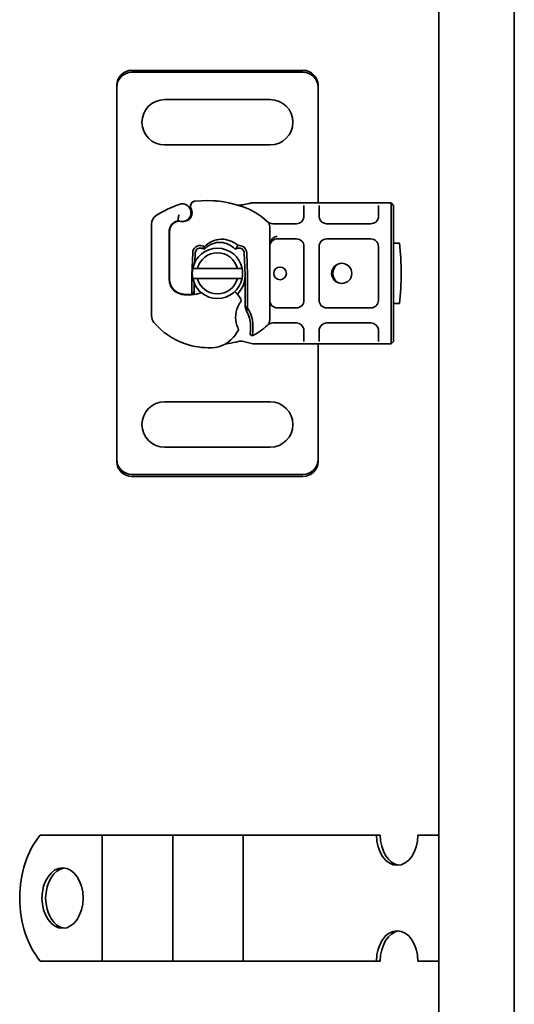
# Model space of a CAD drawing. Header units: millimetres. Extents: x -300186 to 535164, y -28581 to 763383.
# Tile 172 of 256: x 4657 to 4756, y 136233 to 136429. Entities that reach past the tile are written whole.
import ezdxf

# ---------------------------------------------------------------- set-up
doc = ezdxf.new("R2010")
doc.units = ezdxf.units.MM
doc.header["$LTSCALE"] = 10
doc.layers.add('Visible (ISO)', color=7, linetype='Continuous', lineweight=35)

msp = doc.modelspace()

# ---------------------------------------------------------------- linework, layer by layer
at = {"layer": 'Visible (ISO)'}
for p, q in [((4740.571, 135354.339, 159.59), (4740.571, 137714.339, 159.59)), ((4755.571, 137714.339, 159.59), (4755.571, 135354.339, 159.59)), ((4679.571, 136418.639, 159.59), (4713.571, 136418.639, 159.59)), ((4713.571, 136418.257, 159.59), (4679.571, 136418.257, 159.59)), ((4676.571, 136415.694, 159.59), (4676.571, 136415.312, 159.59)), ((4716.571, 136415.694, 159.59), (4716.571, 136415.312, 159.59)), ((4676.571, 136415.312, 159.59), (4676.571, 136414.173, 159.59)), ((4676.571, 136414.173, 159.59), (4676.571, 136413.339, 159.59)), ((4716.571, 136414.173, 159.59), (4716.571, 136415.312, 159.59)), ((4716.571, 136413.339, 159.59), (4716.571, 136414.173, 159.59)), ((4676.571, 136413.339, 159.59), (4676.571, 136343.339, 159.59)), ((4686.071, 136412.839, 159.59), (4707.071, 136412.839, 159.59)), ((4716.571, 136392.339, 159.59), (4716.571, 136413.339, 159.59)), ((4707.071, 136403.839, 159.59), (4686.071, 136403.839, 159.59)), ((4704.637, 136392.339, 159.59), (4703.672, 136392.339, 159.59)), ((4712.271, 136392.339, 159.59), (4704.637, 136392.339, 159.59)), ((4714.271, 136392.339, 159.59), (4712.271, 136392.339, 159.59)), ((4716.271, 136392.339, 159.59), (4714.271, 136392.339, 159.59)), ((4718.271, 136392.339, 159.59), (4716.271, 136392.339, 159.59)), ((4727.071, 136392.339, 159.59), (4718.271, 136392.339, 159.59)), ((4729.071, 136392.339, 159.59), (4727.071, 136392.339, 159.59)), ((4731.071, 136392.339, 159.59), (4729.071, 136392.339, 159.59)), ((4731.571, 136391.839, 159.59), (4731.071, 136392.339, 159.59)), ((4731.071, 136389.339, 159.59), (4731.071, 136392.339, 159.59)), ((4713.771, 136389.687, 159.59), (4713.771, 136391.839, 159.59)), ((4716.771, 136391.839, 159.59), (4716.771, 136389.687, 159.59)), ((4728.571, 136389.687, 159.59), (4728.571, 136391.839, 159.59)), ((4731.571, 136391.839, 159.59), (4731.571, 136389.339, 159.59)), ((4683.471, 136388.128, 159.59), (4683.471, 136369.902, 159.59)), ((4688.702, 136388.702, 159.59), (4688.249, 136388.498, 159.59)), ((4690.635, 136388.852, 159.59), (4690.18, 136388.698, 159.59)), ((4708.468, 136388.187, 159.59), (4707.576, 136388.187, 159.59)), ((4712.271, 136388.187, 159.59), (4708.468, 136388.187, 159.59)), ((4716.571, 136389.743, 159.59), (4716.571, 136389.743, 159.59)), ((4727.071, 136388.187, 159.59), (4718.271, 136388.187, 159.59)), ((4731.071, 136389.339, 159.59), (4731.071, 136367.339, 159.59)), ((4731.571, 136367.339, 159.59), (4731.571, 136389.339, 159.59)), ((4686.971, 136377.139, 159.59), (4686.971, 136386.675, 159.59)), ((4687.071, 136386.675, 159.59), (4687.071, 136377.139, 159.59)), ((4706.971, 136369.127, 159.59), (4706.971, 136387.55, 159.59)), ((4708.471, 136385.187, 159.59), (4712.271, 136385.187, 159.59)), ((4718.271, 136385.187, 159.59), (4727.071, 136385.187, 159.59)), ((4732.771, 136384.339, 159.59), (4731.571, 136384.339, 159.59)), ((4691.651, 136382.435, 159.59), (4691.476, 136378.061, 159.59)), ((4692.075, 136380.525, 159.59), (4692.15, 136382.415, 159.59)), ((4701.892, 136382.415, 159.59), (4702.067, 136378.041, 159.59)), ((4702.567, 136378.061, 159.59), (4702.392, 136382.435, 159.59)), ((4713.771, 136383.687, 159.59), (4713.771, 136372.99, 159.59)), ((4716.771, 136372.99, 159.59), (4716.771, 136383.687, 159.59)), ((4728.571, 136383.687, 159.59), (4728.571, 136372.99, 159.59)), ((4692.616, 136379.339, 159.59), (4700.527, 136379.339, 159.59)), ((4687.071, 136377.139, 159.59), (4687.071, 136376.371, 159.59)), ((4691.471, 136377.839, 159.59), (4691.471, 136375.274, 159.59)), ((4691.971, 136375.274, 159.59), (4691.971, 136376.379, 159.59)), ((4700.527, 136377.339, 159.59), (4692.616, 136377.339, 159.59)), ((4702.071, 136377.839, 159.59), (4702.071, 136371.771, 159.59)), ((4702.571, 136371.423, 159.59), (4702.571, 136377.839, 159.59)), ((4691.471, 136375.274, 159.59), (4691.471, 136375.205, 159.59)), ((4691.971, 136374.761, 159.59), (4691.475, 136374.201, 159.59)), ((4691.971, 136375.274, 159.59), (4691.971, 136375.239, 159.59)), ((4691.971, 136374.761, 159.59), (4691.971, 136375.239, 159.59)), ((4691.971, 136374.159, 159.59), (4691.971, 136374.761, 159.59)), ((4702.071, 136371.771, 159.59), (4702.571, 136371.423, 159.59)), ((4702.337, 136370.848, 159.59), (4702.071, 136371.771, 159.59)), ((4712.271, 136371.49, 159.59), (4708.471, 136371.49, 159.59)), ((4727.071, 136371.49, 159.59), (4718.271, 136371.49, 159.59)), ((4731.571, 136372.339, 159.59), (4732.771, 136372.339, 159.59)), ((4707.576, 136368.49, 159.59), (4708.468, 136368.49, 159.59)), ((4708.468, 136368.49, 159.59), (4712.271, 136368.49, 159.59)), ((4718.271, 136368.49, 159.59), (4727.071, 136368.49, 159.59)), ((4713.771, 136364.839, 159.59), (4713.771, 136366.99, 159.59)), ((4716.571, 136366.934, 159.59), (4716.571, 136366.934, 159.59)), ((4716.771, 136366.99, 159.59), (4716.771, 136364.839, 159.59)), ((4728.571, 136364.839, 159.59), (4728.571, 136366.99, 159.59)), ((4731.071, 136364.339, 159.59), (4731.071, 136367.339, 159.59)), ((4731.571, 136367.339, 159.59), (4731.571, 136364.839, 159.59)), ((4701.743, 136364.833, 159.59), (4703.332, 136364.407, 159.59)), ((4703.072, 136366.185, 159.59), (4703.465, 136365.91, 159.59)), ((4731.071, 136364.339, 159.59), (4731.571, 136364.839, 159.59)), ((4703.85, 136364.339, 159.59), (4704.637, 136364.339, 159.59)), ((4704.637, 136364.339, 159.59), (4712.271, 136364.339, 159.59)), ((4712.271, 136364.339, 159.59), (4714.271, 136364.339, 159.59)), ((4714.271, 136364.339, 159.59), (4716.271, 136364.339, 159.59)), ((4716.271, 136364.339, 159.59), (4718.271, 136364.339, 159.59)), ((4716.571, 136343.339, 159.59), (4716.571, 136364.339, 159.59)), ((4718.271, 136364.339, 159.59), (4727.071, 136364.339, 159.59)), ((4727.071, 136364.339, 159.59), (4729.071, 136364.339, 159.59)), ((4729.071, 136364.339, 159.59), (4731.071, 136364.339, 159.59)), ((4686.071, 136352.839, 159.59), (4707.071, 136352.839, 159.59)), ((4676.571, 136343.339, 159.59), (4676.571, 136342.505, 159.59)), ((4707.071, 136343.839, 159.59), (4686.071, 136343.839, 159.59)), ((4716.571, 136342.505, 159.59), (4716.571, 136343.339, 159.59)), ((4676.571, 136342.505, 159.59), (4676.571, 136341.365, 159.59)), ((4676.571, 136340.984, 159.59), (4676.571, 136341.365, 159.59)), ((4716.571, 136341.365, 159.59), (4716.571, 136342.505, 159.59)), ((4716.571, 136340.984, 159.59), (4716.571, 136341.365, 159.59)), ((4679.571, 136338.42, 159.59), (4713.571, 136338.42, 159.59)), ((4713.571, 136338.039, 159.59), (4679.571, 136338.039, 159.59)), ((4661.37, 136266.839, 159.59), (4672.615, 136266.839, 159.59)), ((4672.615, 136266.839, 159.59), (4673.695, 136266.839, 159.59)), ((4679.968, 136266.839, 159.59), (4673.695, 136266.839, 159.59)), ((4673.695, 136266.839, 159.59), (4673.695, 136241.839, 159.59)), ((4679.968, 136266.839, 159.59), (4683.466, 136266.839, 159.59)), ((4683.466, 136266.839, 159.59), (4687.68, 136266.839, 159.59)), ((4693.953, 136266.839, 159.59), (4687.68, 136266.839, 159.59)), ((4687.68, 136266.839, 159.59), (4687.68, 136241.839, 159.59)), ((4693.953, 136266.839, 159.59), (4697.451, 136266.839, 159.59)), ((4697.451, 136266.839, 159.59), (4701.665, 136266.839, 159.59)), ((4707.938, 136266.839, 159.59), (4701.665, 136266.839, 159.59)), ((4701.665, 136266.839, 159.59), (4701.665, 136241.839, 159.59)), ((4707.938, 136266.839, 159.59), (4711.436, 136266.839, 159.59)), ((4711.436, 136266.839, 159.59), (4714.57, 136266.839, 159.59)), ((4714.57, 136266.839, 159.59), (4728.197, 136266.839, 159.59)), ((4728.197, 136266.839, 159.59), (4728.929, 136266.839, 159.59)), ((4736.381, 136266.839, 159.59), (4740.571, 136266.839, 159.59)), ((4661.37, 136241.839, 159.59), (4672.615, 136241.839, 159.59)), ((4672.615, 136241.839, 159.59), (4673.695, 136241.839, 159.59)), ((4679.968, 136241.839, 159.59), (4673.695, 136241.839, 159.59)), ((4679.968, 136241.839, 159.59), (4683.466, 136241.839, 159.59)), ((4683.466, 136241.839, 159.59), (4687.68, 136241.839, 159.59)), ((4693.953, 136241.839, 159.59), (4687.68, 136241.839, 159.59)), ((4693.953, 136241.839, 159.59), (4697.451, 136241.839, 159.59)), ((4697.451, 136241.839, 159.59), (4701.665, 136241.839, 159.59)), ((4707.938, 136241.839, 159.59), (4701.665, 136241.839, 159.59)), ((4707.938, 136241.839, 159.59), (4711.436, 136241.839, 159.59)), ((4711.436, 136241.839, 159.59), (4714.57, 136241.839, 159.59)), ((4714.57, 136241.839, 159.59), (4728.197, 136241.839, 159.59)), ((4728.929, 136241.839, 159.59), (4728.197, 136241.839, 159.59)), ((4736.381, 136241.839, 159.59), (4740.571, 136241.839, 159.59))]:
    msp.add_line(p, q, dxfattribs=at)
for centre, radius in [((4721.271, 136378.339, 159.59), 2), ((4709.021, 136378.339, 159.59), 1.25)]:
    msp.add_circle(centre, radius, dxfattribs=at)
for centre, radius, start, end in [((4686.071, 136408.339, 159.59), 4.5, 90, 270), ((4707.071, 136408.339, 159.59), 4.5, 270, 90), ((4697.021, 136369.639, 159.59), 23.8, 109.74706, 121.99306), ((4689.571, 136390.392, 159.59), 1.75, 242.56641, 109.74706), ((4692.222, 136391.688, 159.59), 1, 95.82991, 206.05174), ((4694.355, 136370.796, 159.59), 22, 70.529, 95.82991), ((4689.571, 136390.392, 159.59), 1.95, 321.39879, 26.05174), ((4697.021, 136378.339, 159.59), 14, 47.46815, 70.529), ((4685.471, 136388.128, 159.59), 2, 121.99306, 180), ((4689.071, 136386.675, 159.59), 2.1, 115.01606, 180), ((4689.071, 136386.675, 159.59), 2, 114.29106, 180), ((4697.021, 136369.639, 159.59), 20.9, 113.26824, 115.01606), ((4688.825, 136388.429, 159.59), 0.3, 70.06862, 114.29106), ((4689.572, 136390.489, 159.59), 1.891, 250.06862, 288.73021), ((4690.314, 136389.799, 159.59), 1, 288.73021, 321.39879), ((4705.471, 136387.55, 159.59), 1.5, 0, 47.46815), ((4712.271, 136389.687, 159.59), 1.5, 270, 349.95827), ((4718.271, 136389.687, 159.59), 1.5, 190.04173, 270), ((4727.071, 136389.687, 159.59), 1.5, 270, 349.95827), ((4708.471, 136383.687, 159.59), 1.5, 128.57673, 132.34162), ((4708.471, 136383.687, 159.59), 1.5, 90, 128.57673), ((4712.271, 136383.687, 159.59), 1.5, 0, 90), ((4718.271, 136383.687, 159.59), 1.5, 90, 180), ((4727.071, 136383.687, 159.59), 1.5, 0, 90), ((4673.071, 136378.339, 159.59), 60, 354.26083, 5.73917), ((4693.15, 136382.375, 159.59), 1.5, 74.70061, 177.70756), ((4696.571, 136378.339, 159.59), 5, 11.53696, 168.46304), ((4693.15, 136382.375, 159.59), 1, 74.67066, 177.70756), ((4696.571, 136378.339, 159.59), 4.08, 14.18798, 165.81202), ((4700.893, 136382.375, 159.59), 1, 2.29244, 105.76376), ((4700.893, 136382.375, 159.59), 1.5, 2.29244, 97.39934), ((4721.771, 136378.339, 159.59), 2.25, 125.72382, 234.27618), ((4696.571, 136378.339, 159.59), 5, 168.46304, 191.53696), ((4696.571, 136378.339, 159.59), 5, 348.46304, 11.53696), ((4689.971, 136377.139, 159.59), 3, 180, 260.59443), ((4689.971, 136377.139, 159.59), 2.9, 180, 260.59443), ((4697.021, 136377.839, 159.59), 5.55, 177.70756, 180), ((4696.571, 136378.339, 159.59), 5, 191.53696, 348.46304), ((4696.571, 136378.339, 159.59), 4.08, 194.18798, 345.81202), ((4697.021, 136377.839, 159.59), 5.05, 314.02329, 0), ((4697.021, 136377.839, 159.59), 5.05, 0, 2.29244), ((4697.021, 136377.839, 159.59), 5.55, 0, 2.29244), ((4690.788, 136382.071, 159.59), 8, 260.59443, 288.81617), ((4697.021, 136377.839, 159.59), 5.05, 213.90675, 221.92917), ((4697.108, 136371.286, 159.59), 4.5, 41.16943, 49.68388), ((4690.788, 136382.071, 159.59), 7.9, 260.59443, 274.98453), ((4696.731, 136370.957, 159.59), 5, 26.26895, 41.16943), ((4700.767, 136372.949, 159.59), 0.5, 323.38482, 26.26895), ((4708.471, 136372.99, 159.59), 1.5, 180, 270), ((4712.271, 136372.99, 159.59), 1.5, 270, 0), ((4718.271, 136372.99, 159.59), 1.5, 180, 270), ((4727.071, 136372.99, 159.59), 1.5, 270, 0), ((4705.221, 136369.639, 159.59), 5.05, 149.49008, 198.99264), ((4697.085, 136367.846, 159.59), 6.05, 1.60861, 29.75321), ((4697.085, 136367.846, 159.59), 6.55, 1.60861, 33.10771), ((4685.471, 136369.902, 159.59), 2, 180, 220.0498), ((4694.657, 136377.624, 159.59), 14, 220.0498, 251.42887), ((4705.471, 136369.127, 159.59), 1.5, 312.53185, 0), ((4712.271, 136366.99, 159.59), 1.5, 10.04173, 90), ((4718.271, 136366.99, 159.59), 1.5, 90, 169.95827), ((4727.071, 136366.99, 159.59), 1.5, 10.04173, 90), ((4692.742, 136371.255, 159.59), 9, 325.95915, 331.67984), ((4700.225, 136367.222, 159.59), 0.5, 331.67984, 25.81057), ((4688.088, 136367.593, 159.59), 15.05, 357.20145, 358.34867), ((4688.088, 136367.593, 159.59), 15.05, 358.34868, 1.60861), ((4697.021, 136378.339, 159.59), 14, 297.40461, 312.53185), ((4688.088, 136367.593, 159.59), 15.55, 358.34868, 1.60861), ((4695.228, 136369.575, 159.59), 6, 271.60861, 325.95915), ((4697.021, 136378.339, 159.59), 14, 277.17278, 285.23312), ((4694.976, 136378.572, 159.59), 15, 251.42887, 271.60861), ((4686.071, 136348.339, 159.59), 4.5, 90, 270), ((4707.071, 136348.339, 159.59), 4.5, 270, 90)]:
    msp.add_arc(centre, radius, start, end, dxfattribs=at)
for centre, major_axis, ratio, start_param, end_param in [((4679.571, 136415.694, 159.59), (-3, 0), 0.9816272, 4.712389, 6.2831853), ((4679.571, 136415.312, 159.59), (-3, 0), 0.9816272, 4.712389, 6.2831853), ((4713.571, 136415.694, 159.59), (3, 0), 0.9816272, 0, 1.5707963), ((4713.571, 136415.312, 159.59), (3, 0), 0.9816272, 0, 1.5707963), ((4700.596, 136391.391, 159.59), (0.052, 0.497), 0.800335, 6.2810108, 6.342326), ((4700.596, 136391.391, 159.59), (0.052, 0.497), 0.800335, 6.0474348, 6.3234718), ((4701.661, 136391.462, 159.59), (-0.078, 0.494), 0.5235045, 0.0005288, 0.0081436), ((4701.661, 136391.462, 159.59), (-0.078, 0.494), 0.5235045, 0.0005288, 0.0081436), ((4708.471, 136383.687, 159.59), (0, 2), 0.75, 0.673291, 1.5707963), ((4708.471, 136383.687, 159.59), (0, 2), 0.75, 0, 0.673291), ((4693.336, 136382.686, 159.59), (-1.127, 0.675), 0.8654957, 4.6404634, 5.0249285), ((4696.73, 136380.634, 159.59), (2.806, 2.762), 0.9486785, 1.5705923, 1.5808062), ((4679.571, 136341.365, 159.59), (-3, 0), 0.9816272, 0, 1.5707963), ((4713.571, 136341.365, 159.59), (3, 0), 0.9816272, 4.712389, 6.2831853), ((4679.571, 136340.984, 159.59), (-3, 0), 0.9816272, 0, 1.5707963), ((4713.571, 136340.984, 159.59), (3, 0), 0.9816272, 4.712389, 6.2831853), ((4668.182, 136254.339, 159.59), (0, -16), 0.6819984, 3.8157232, 5.6090548), ((4732.289, 136266.839, 159.59), (0, -6), 0.6819984, 4.712389, 7.8539816), ((4733.021, 136266.839, 159.59), (0, -6), 0.6819984, 4.712389, 6.1937019), ((4666.526, 136254.339, 159.59), (0, 6), 0.6819984, 0.0894834, 3.0521092), ((4732.289, 136241.839, 159.59), (0, 6), 0.6819984, 4.712389, 7.8539816), ((4733.021, 136241.839, 159.59), (0, 6), 0.6819984, 0.0894834, 1.5707963)]:
    msp.add_ellipse(centre, major_axis=major_axis, ratio=ratio, start_param=start_param, end_param=end_param, dxfattribs=at)
msp.add_ellipse((4665.795, 136254.339, 159.59), major_axis=(0, -6), ratio=0.6819984, dxfattribs=at)
for points in [[(4691.424, 136392.291, 159.59), (4691.294, 136392.119, 159.59), (4691.176, 136391.741, 159.59), (4691.249, 136391.401, 159.59), (4691.323, 136391.248, 159.59)], [(4703.077, 136392.265, 159.59), (4703.171, 136392.288, 159.59), (4703.267, 136392.306, 159.59), (4703.364, 136392.319, 159.59)], [(4703.364, 136392.319, 159.59), (4703.466, 136392.332, 159.59), (4703.569, 136392.339, 159.59), (4703.672, 136392.339, 159.59)], [(4713.771, 136389.687, 159.59), (4713.771, 136389.6, 159.59), (4713.764, 136389.512, 159.59), (4713.748, 136389.426, 159.59)], [(4716.794, 136389.426, 159.59), (4716.779, 136389.512, 159.59), (4716.771, 136389.6, 159.59), (4716.771, 136389.687, 159.59)], [(4728.571, 136389.687, 159.59), (4728.571, 136389.6, 159.59), (4728.564, 136389.512, 159.59), (4728.548, 136389.426, 159.59)], [(4707.461, 136384.796, 159.59), (4707.457, 136384.792, 159.59), (4707.452, 136384.788, 159.59), (4707.448, 136384.784, 159.59)], [(4693.421, 136383.337, 159.59), (4693.419, 136383.338, 159.59), (4693.417, 136383.338, 159.59), (4693.414, 136383.339, 159.59)], [(4694.003, 136383.187, 159.59), (4694.029, 136383.215, 159.59), (4694.056, 136383.242, 159.59), (4694.082, 136383.268, 159.59)], [(4700.621, 136383.337, 159.59), (4700.491, 136383.3, 159.59), (4700.378, 136383.27, 159.59), (4700.273, 136383.244, 159.59)], [(4713.748, 136367.251, 159.59), (4713.764, 136367.165, 159.59), (4713.771, 136367.077, 159.59), (4713.771, 136366.99, 159.59)], [(4716.771, 136366.99, 159.59), (4716.771, 136367.077, 159.59), (4716.779, 136367.165, 159.59), (4716.794, 136367.251, 159.59)], [(4728.548, 136367.251, 159.59), (4728.564, 136367.165, 159.59), (4728.571, 136367.077, 159.59), (4728.571, 136366.99, 159.59)], [(4703.332, 136364.407, 159.59), (4703.499, 136364.362, 159.59), (4703.674, 136364.339, 159.59), (4703.85, 136364.339, 159.59)]]:
    msp.add_open_spline(points, degree=3, dxfattribs=at)
for points, knots in [([(4692.12, 136392.682, 159.59), (4692.119, 136392.682, 159.59), (4692.118, 136392.682, 159.59), (4691.857, 136392.655, 159.59), (4691.601, 136392.525, 159.59), (4691.424, 136392.291, 159.59)], [-0.000249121, -0.000249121, -0.000249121, -0.000249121, 0, 0, 0.051262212, 0.051262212, 0.051262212, 0.051262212]), ([(4696.633, 136392.678, 159.59), (4696.502, 136392.692, 159.59), (4696.256, 136392.715, 159.59), (4696.007, 136392.734, 159.59), (4695.891, 136392.742, 159.59)], [-0.873699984, -0.873699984, -0.873699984, -0.873699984, -0.831989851, -0.795991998, -0.795991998, -0.795991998, -0.795991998]), ([(4699.127, 136392.272, 159.59), (4699.032, 136392.293, 159.59), (4698.929, 136392.316, 159.59), (4698.823, 136392.338, 159.59), (4698.816, 136392.339, 159.59)], [-1.16357451, -1.16357451, -1.16357451, -1.16357451, -1.126207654, -1.123496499, -1.123496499, -1.123496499, -1.123496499]), ([(4700.592, 136391.893, 159.59), (4700.596, 136391.893, 159.59), (4700.6, 136391.892, 159.59), (4700.612, 136391.891, 159.59), (4700.618, 136391.89, 159.59), (4700.628, 136391.889, 159.59), (4700.63, 136391.889, 159.59), (4700.632, 136391.889, 159.59)], [0.023345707, 0.023345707, 0.023345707, 0.023345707, 0.025561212, 0.025561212, 0.029992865, 0.029992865, 0.034654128, 0.034654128, 0.034654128, 0.034654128]), ([(4700.649, 136391.888, 159.59), (4700.721, 136391.88, 159.59), (4700.814, 136391.878, 159.59), (4701.045, 136391.887, 159.59), (4701.19, 136391.9, 159.59), (4701.42, 136391.93, 159.59), (4701.5, 136391.942, 159.59), (4701.581, 136391.955, 159.59)], [0, 0, 0, 0, 0.04716283, 0.04716283, 0.10524063, 0.10524063, 0.13454168, 0.13454168, 0.13454168, 0.13454168]), ([(4701.583, 136391.955, 159.59), (4701.978, 136392.018, 159.59), (4702.412, 136392.109, 159.59), (4702.93, 136392.23, 159.59), (4703.004, 136392.247, 159.59), (4703.077, 136392.265, 159.59)], [0, 0, 0, 0, 0.14264146, 0.14264146, 0.16601152, 0.16601152, 0.16601152, 0.16601152]), ([(4688.937, 136389.992, 159.59), (4688.937, 136389.99, 159.59), (4688.936, 136389.989, 159.59), (4688.906, 136389.895, 159.59), (4688.882, 136389.801, 159.59), (4688.842, 136389.613, 159.59), (4688.826, 136389.519, 159.59), (4688.797, 136389.309, 159.59), (4688.787, 136389.199, 159.59), (4688.773, 136389.021, 159.59), (4688.77, 136388.953, 159.59), (4688.766, 136388.862, 159.59), (4688.765, 136388.839, 159.59), (4688.765, 136388.839, 159.59)], [-0.0004584, -0.0004584, -0.0004584, -0.0004584, 0, 0, 0.02913138, 0.02913138, 0.0589228, 0.0589228, 0.09920174, 0.09920174, 0.13620105, 0.13620105, 0.17180901, 0.17180901, 0.17180901, 0.17180901]), ([(4691.323, 136391.248, 159.59), (4691.373, 136391.147, 159.59), (4691.411, 136391.047, 159.59), (4691.503, 136390.735, 159.59), (4691.524, 136390.529, 159.59), (4691.514, 136390.18, 159.59), (4691.492, 136390.032, 159.59), (4691.428, 136389.789, 159.59), (4691.393, 136389.691, 159.59), (4691.278, 136389.436, 159.59), (4691.184, 136389.294, 159.59), (4691.093, 136389.178, 159.59)], [-1.75335063, -1.75335063, -1.75335063, -1.75335063, -1.69086956, -1.69086956, -1.5574964, -1.5574964, -1.44651522, -1.44651522, -1.36142111, -1.36142111, -1.20865089, -1.20865089, -1.20865089, -1.20865089]), ([(4707.576, 136388.187, 159.59), (4707.362, 136388.187, 159.59), (4707.085, 136388.255, 159.59), (4706.756, 136388.419, 159.59), (4706.611, 136388.533, 159.59), (4706.525, 136388.618, 159.59), (4706.524, 136388.618, 159.59), (4706.524, 136388.619, 159.59)], [0, 0, 0, 0, 0.09581118, 0.14371677, 0.23952795, 0.23952795, 0.24019492, 0.24019492, 0.24019492, 0.24019492]), ([(4694, 136383.61, 159.59), (4694.831, 136384.525, 159.59), (4696.047, 136385.08, 159.59), (4697.28, 136385.12, 159.59), (4698.519, 136385.16, 159.59), (4699.761, 136384.686, 159.59), (4700.7, 136383.862, 159.59)], [0.15146889, 0.15146889, 0.15146889, 0.15146889, 0.52302034, 0.52302034, 0.52302034, 0.89631596, 0.89631596, 0.89631596, 0.89631596]), ([(4694.111, 136383.297, 159.59), (4694.93, 136384.103, 159.59), (4696.104, 136384.544, 159.59), (4697.246, 136384.483, 159.59), (4698.29, 136384.426, 159.59), (4699.317, 136383.952, 159.59), (4700.039, 136383.187, 159.59)], [-1.690857, -1.690857, -1.690857, -1.690857, -0.8595433, -0.8595433, -0.8595433, -0.0993036, -0.0993036, -0.0993036, -0.0993036]), ([(4707.461, 136384.796, 159.59), (4707.338, 136384.683, 159.59), (4707.244, 136384.558, 159.59), (4707.07, 136384.249, 159.59), (4707.006, 136384.055, 159.59), (4706.975, 136383.801, 159.59), (4706.971, 136383.744, 159.59), (4706.971, 136383.687, 159.59)], [0, 0, 0, 0, 0.07046505, 0.07046505, 0.16599187, 0.16599187, 0.19302108, 0.19302108, 0.19302108, 0.19302108]), ([(4693.414, 136383.339, 159.59), (4693.524, 136383.351, 159.59), (4693.635, 136383.35, 159.59), (4693.858, 136383.326, 159.59), (4693.972, 136383.302, 159.59), (4694.082, 136383.269, 159.59)], [0, 0, 0, 0, 0.035252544, 0.035252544, 0.073381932, 0.073381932, 0.073381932, 0.073381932]), ([(4694.003, 136383.187, 159.59), (4693.905, 136383.21, 159.59), (4693.808, 136383.234, 159.59), (4693.614, 136383.284, 159.59), (4693.517, 136383.31, 159.59), (4693.421, 136383.337, 159.59)], [0.000086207, 0.000086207, 0.000086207, 0.000086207, 0.034187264, 0.034187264, 0.068336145, 0.068336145, 0.068336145, 0.068336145]), ([(4694.111, 136383.297, 159.59), (4694.096, 136383.351, 159.59), (4694.079, 136383.404, 159.59), (4694.042, 136383.509, 159.59), (4694.022, 136383.56, 159.59), (4694, 136383.61, 159.59)], [0.000051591, 0.000051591, 0.000051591, 0.000051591, 0.018712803, 0.018712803, 0.037300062, 0.037300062, 0.037300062, 0.037300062]), ([(4700.273, 136383.244, 159.59), (4700.234, 136383.234, 159.59), (4700.195, 136383.224, 159.59), (4700.117, 136383.205, 159.59), (4700.078, 136383.196, 159.59), (4700.039, 136383.187, 159.59)], [0.000052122, 0.000052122, 0.000052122, 0.000052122, 0.013409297, 0.013409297, 0.026714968, 0.026714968, 0.026714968, 0.026714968]), ([(4700.7, 136383.862, 159.59), (4700.607, 136383.777, 159.59), (4700.525, 136383.682, 159.59), (4700.381, 136383.475, 159.59), (4700.32, 136383.363, 159.59), (4700.273, 136383.244, 159.59)], [-0.08710808, -0.08710808, -0.08710808, -0.08710808, -0.043731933, -0.043731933, -0.000056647, -0.000056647, -0.000056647, -0.000056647]), ([(4691.471, 136375.205, 159.59), (4691.471, 136375.096, 159.59), (4691.472, 136374.975, 159.59), (4691.472, 136374.815, 159.59), (4691.472, 136374.686, 159.59), (4691.473, 136374.573, 159.59), (4691.474, 136374.429, 159.59), (4691.474, 136374.338, 159.59), (4691.475, 136374.26, 159.59), (4691.475, 136374.215, 159.59), (4691.475, 136374.201, 159.59), (4691.475, 136374.201, 159.59)], [-0.73937491, -0.73937491, -0.73937491, -0.73937491, -0.70828524, -0.70828524, -0.68958817, -0.6708911, -0.6708911, -0.63379815, -0.63379815, -0.6153592, -0.59692025, -0.59692025, -0.59692025, -0.59692025]), ([(4700.871, 136372.202, 159.59), (4700.927, 136372.299, 159.59), (4700.989, 136372.395, 159.59), (4701.042, 136372.474, 159.59), (4701.078, 136372.526, 159.59), (4701.11, 136372.571, 159.59), (4701.132, 136372.602, 159.59), (4701.155, 136372.634, 159.59), (4701.168, 136372.651, 159.59), (4701.168, 136372.651, 159.59)], [0, 0, 0, 0, 0.036947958, 0.036947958, 0.036947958, 0.061579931, 0.061579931, 0.061579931, 0.086211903, 0.086211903, 0.086211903, 0.086211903]), ([(4706.524, 136368.059, 159.59), (4706.524, 136368.059, 159.59), (4706.525, 136368.06, 159.59), (4706.611, 136368.144, 159.59), (4706.756, 136368.258, 159.59), (4707.085, 136368.422, 159.59), (4707.362, 136368.49, 159.59), (4707.576, 136368.49, 159.59)], [-0.00066697, -0.00066697, -0.00066697, -0.00066697, 0, 0, 0.09581118, 0.14371677, 0.23952795, 0.23952795, 0.23952795, 0.23952795]), ([(4700.675, 136367.44, 159.59), (4700.675, 136367.44, 159.59), (4700.669, 136367.453, 159.59), (4700.657, 136367.478, 159.59), (4700.645, 136367.502, 159.59), (4700.629, 136367.538, 159.59), (4700.61, 136367.58, 159.59), (4700.56, 136367.691, 159.59), (4700.498, 136367.844, 159.59), (4700.446, 136367.995, 159.59)], [0, 0, 0, 0, 0.019723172, 0.019723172, 0.019723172, 0.039446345, 0.039446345, 0.039446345, 0.092041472, 0.092041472, 0.092041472, 0.092041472]), ([(4703.12, 136366.858, 159.59), (4703.116, 136366.772, 159.59), (4703.111, 136366.685, 159.59), (4703.098, 136366.487, 159.59), (4703.092, 136366.411, 159.59), (4703.083, 136366.304, 159.59), (4703.079, 136366.261, 159.59), (4703.075, 136366.218, 159.59), (4703.074, 136366.205, 159.59), (4703.073, 136366.189, 159.59), (4703.072, 136366.185, 159.59), (4703.072, 136366.185, 159.59)], [-0.052369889, -0.052369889, -0.052369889, -0.052369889, -0.045400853, -0.045400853, -0.035553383, -0.035553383, -0.019250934, -0.019250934, -0.009298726, -0.009298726, 0, 0, 0, 0]), ([(4703.465, 136365.91, 159.59), (4703.465, 136365.91, 159.59), (4703.47, 136365.924, 159.59), (4703.487, 136365.981, 159.59), (4703.499, 136366.026, 159.59), (4703.53, 136366.158, 159.59), (4703.55, 136366.251, 159.59), (4703.589, 136366.498, 159.59), (4703.607, 136366.658, 159.59), (4703.619, 136366.834, 159.59)], [-0.85555327, -0.85555327, -0.85555327, -0.85555327, -0.81811622, -0.81811622, -0.78070634, -0.78070634, -0.7363735, -0.7363735, -0.68381038, -0.68381038, -0.68381038, -0.68381038]), ([(4703.619, 136366.834, 159.59), (4703.622, 136366.885, 159.59), (4703.624, 136366.937, 159.59), (4703.629, 136367.041, 159.59), (4703.63, 136367.093, 159.59), (4703.632, 136367.145, 159.59)], [0, 0, 0, 0, 0.015805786, 0.015805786, 0.031412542, 0.031412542, 0.031412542, 0.031412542]), ([(4700.7, 136364.831, 159.59), (4700.701, 136364.831, 159.59), (4700.702, 136364.831, 159.59), (4701.03, 136364.92, 159.59), (4701.382, 136364.929, 159.59), (4701.743, 136364.833, 159.59)], [-0.00066404, -0.00066404, -0.00066404, -0.00066404, 0, 0, 0.17719751, 0.17719751, 0.17719751, 0.17719751]), ([(4697.839, 136364.173, 159.59), (4697.884, 136364.195, 159.59), (4697.926, 136364.214, 159.59), (4697.966, 136364.231, 159.59), (4698.006, 136364.248, 159.59), (4698.045, 136364.263, 159.59), (4698.083, 136364.278, 159.59), (4698.121, 136364.292, 159.59), (4698.159, 136364.306, 159.59), (4698.198, 136364.319, 159.59), (4698.277, 136364.345, 159.59), (4698.361, 136364.369, 159.59), (4698.456, 136364.392, 159.59), (4698.55, 136364.414, 159.59), (4698.656, 136364.434, 159.59), (4698.769, 136364.448, 159.59)], [0, 0, 0, 0, 0.1428571, 0.1428571, 0.1428571, 0.2857143, 0.2857143, 0.2857143, 0.4285714, 0.4285714, 0.4285714, 0.7142857, 0.7142857, 0.7142857, 1, 1, 1, 1])]:
    msp.add_open_spline(points, degree=3, knots=knots, dxfattribs=at)
for points, weights in [([(4691.672, 136379.339, 159.59), (4692.192, 136379.339, 159.59), (4692.616, 136379.339, 159.59)], [1, 1.0054431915, 1]), ([(4700.527, 136379.339, 159.59), (4700.951, 136379.339, 159.59), (4701.47, 136379.339, 159.59)], [1, 1.0054431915, 1]), ([(4692.616, 136377.339, 159.59), (4692.192, 136377.339, 159.59), (4691.672, 136377.339, 159.59)], [1, 1.0054431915, 1]), ([(4701.47, 136377.339, 159.59), (4700.951, 136377.339, 159.59), (4700.527, 136377.339, 159.59)], [1, 1.0054431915, 1]), ([(4702.337, 136370.848, 159.59), (4702.432, 136371.113, 159.59), (4702.571, 136371.423, 159.59)], [1.07412469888, 1.04115517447, 1])]:
    msp.add_rational_spline(points, weights, degree=2, dxfattribs=at)

doc.saveas('drawing.dxf')
